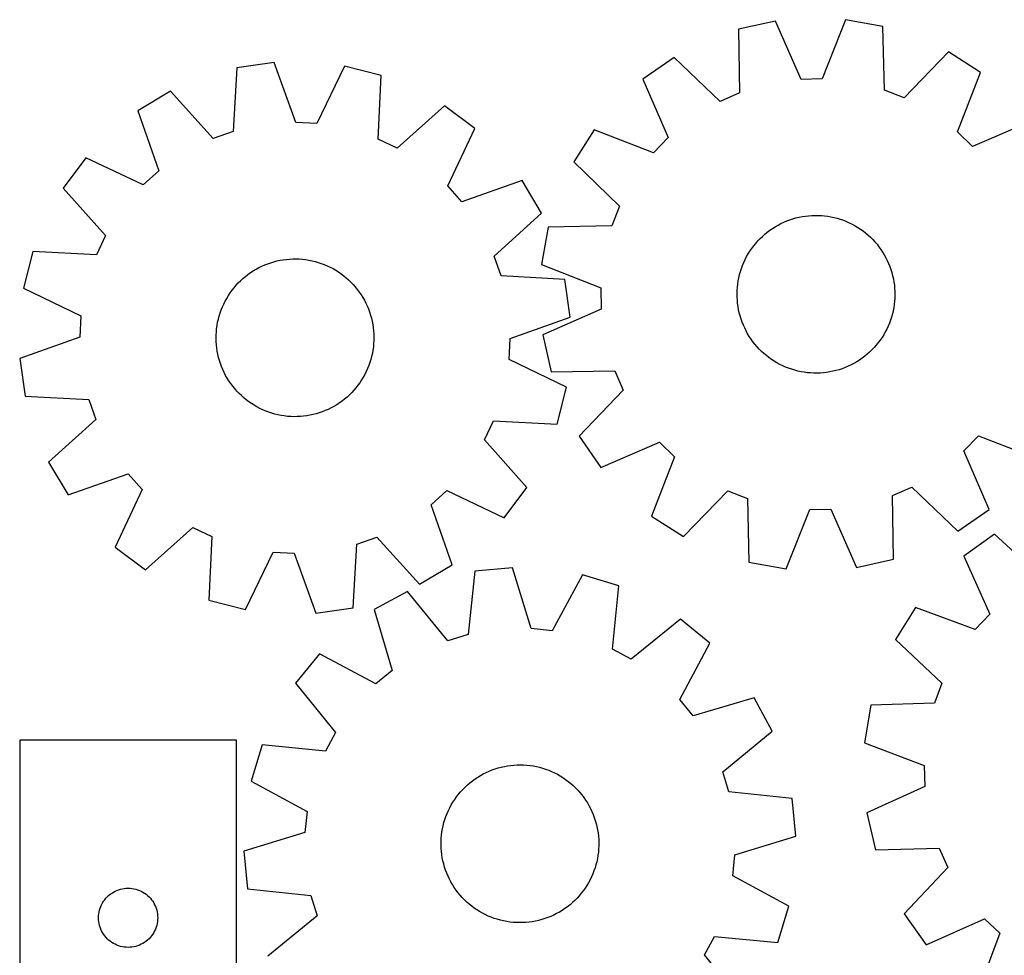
# Model space of a CAD drawing. Header units: millimetres. Extents: x 7 to 1243, y 7 to 1566.
# Tile 15 of 28: x 7 to 306, y 852 to 1137. Entities that reach past the tile are written whole.
import ezdxf

# ---------------------------------------------------------------- set-up
doc = ezdxf.new("R2010")
doc.units = ezdxf.units.MM
doc.layers.add('CUT', color=7, linetype='CONTINUOUS', true_color=0x000000)

msp = doc.modelspace()

# ---------------------------------------------------------------- linework, layer by layer
at = {"layer": 'CUT'}
for p, q in [((236.507735, 1136.09117), (225.240224, 1133.615557)), ((244.339117, 1118.367968), (236.507735, 1136.09117)), ((257.886699, 1136.517233), (250.767669, 1118.496084)), ((269.243898, 1134.492511), (257.886699, 1136.517233)), ((225.240224, 1133.615557), (225.559493, 1114.241851)), ((269.696776, 1115.121467), (269.243898, 1134.492511)), ((289.158532, 1126.704767), (275.685011, 1112.77973)), ((298.876388, 1120.487956), (289.158532, 1126.704767)), ((205.651684, 1125.040551), (196.189237, 1118.441494)), ((219.669314, 1111.663388), (205.651684, 1125.040551)), ((72.598842, 1121.876157), (71.515659, 1102.530121)), ((84.015929, 1123.53012), (72.598842, 1121.876157)), ((90.544581, 1105.28679), (84.015929, 1123.53012)), ((105.369694, 1122.408378), (96.965556, 1104.949487)), ((116.550651, 1119.567311), (105.369694, 1122.408378)), ((115.60092, 1100.214264), (116.550651, 1119.567311)), ((196.189237, 1118.441494), (203.8982, 1100.664702)), ((250.767669, 1118.496084), (244.339117, 1118.367968)), ((291.881815, 1102.418136), (298.876388, 1120.487956)), ((52.441263, 1114.740779), (42.526194, 1108.843587)), ((65.454372, 1100.384547), (52.441263, 1114.740779)), ((275.685011, 1112.77973), (269.696776, 1115.121467)), ((225.559493, 1114.241851), (219.669314, 1111.663388)), ((42.526194, 1108.843587), (48.928871, 1090.555664)), ((135.849686, 1110.359224), (121.404047, 1097.445436)), ((145.092314, 1103.455653), (135.849686, 1110.359224)), ((314.29487, 1105.672018), (296.518079, 1097.963055)), ((96.965556, 1104.949487), (90.544581, 1105.28679)), ((136.808786, 1085.939215), (145.092314, 1103.455653)), ((181.3733, 1103.023011), (175.156488, 1093.305155)), ((199.443119, 1096.028439), (181.3733, 1103.023011)), ((71.515659, 1102.530121), (65.454372, 1100.384547)), ((121.404047, 1097.445436), (115.60092, 1100.214264)), ((203.8982, 1100.664702), (199.443119, 1096.028439)), ((296.518079, 1097.963055), (291.881815, 1102.418136)), ((26.63361, 1094.537386), (19.730039, 1085.294758)), ((44.150048, 1086.253858), (26.63361, 1094.537386)), ((175.156488, 1093.305155), (189.081525, 1079.831634)), ((48.928871, 1090.555664), (44.150048, 1086.253858)), ((19.730039, 1085.294758), (32.643826, 1070.849119)), ((141.110592, 1081.160392), (136.808786, 1085.939215)), ((159.398515, 1087.563069), (141.110592, 1081.160392)), ((165.295707, 1077.648), (159.398515, 1087.563069)), ((189.081525, 1079.831634), (186.739788, 1073.843399)), ((150.939475, 1064.634891), (165.295707, 1077.648)), ((239.952703, 1075.290883), (240.869167, 1075.635543)), ((240.869167, 1075.635543), (241.798926, 1075.942534)), ((241.798926, 1075.942534), (242.740432, 1076.211346)), ((242.740432, 1076.211346), (243.69212, 1076.441532)), ((243.69212, 1076.441532), (244.652405, 1076.632708)), ((244.652405, 1076.632708), (245.619688, 1076.784557)), ((245.619688, 1076.784557), (246.592361, 1076.896825)), ((246.592361, 1076.896825), (247.568802, 1076.969325)), ((247.568802, 1076.969325), (248.547389, 1077.001938)), ((248.547389, 1077.001938), (249.526491, 1076.994608)), ((249.526491, 1076.994608), (250.50448, 1076.947349)), ((250.50448, 1076.947349), (251.479727, 1076.860237)), ((251.479727, 1076.860237), (252.450609, 1076.73342)), ((252.450609, 1076.73342), (253.415511, 1076.567107)), ((253.415511, 1076.567107), (254.372826, 1076.361575)), ((254.372826, 1076.361575), (255.320961, 1076.117167)), ((255.320961, 1076.117167), (256.258338, 1075.834289)), ((256.258338, 1075.834289), (257.183396, 1075.513413)), ((167.368744, 1073.390521), (165.344022, 1062.033322)), ((186.739788, 1073.843399), (167.368744, 1073.390521)), ((234.816683, 1072.468282), (235.622291, 1073.024782)), ((235.622291, 1073.024782), (236.449927, 1073.547958)), ((236.449927, 1073.547958), (237.298214, 1074.036941)), ((237.298214, 1074.036941), (238.16574, 1074.490917)), ((238.16574, 1074.490917), (239.051061, 1074.90913)), ((239.051061, 1074.90913), (239.952703, 1075.290883)), ((257.183396, 1075.513413), (258.094597, 1075.155071)), ((258.094597, 1075.155071), (258.990423, 1074.759861)), ((258.990423, 1074.759861), (259.869383, 1074.328441)), ((259.869383, 1074.328441), (260.730015, 1073.861528)), ((260.730015, 1073.861528), (261.570886, 1073.3599)), ((261.570886, 1073.3599), (262.390597, 1072.824391)), ((262.390597, 1072.824391), (263.187783, 1072.255893)), ((32.643826, 1070.849119), (29.874999, 1065.045991)), ((231.164595, 1069.220216), (231.840757, 1069.928382)), ((231.840757, 1069.928382), (232.545243, 1070.608378)), ((232.545243, 1070.608378), (233.276878, 1071.259074)), ((233.276878, 1071.259074), (234.034445, 1071.879386)), ((234.034445, 1071.879386), (234.816683, 1072.468282)), ((263.187783, 1072.255893), (263.961117, 1071.655352)), ((263.961117, 1071.655352), (264.709312, 1071.023767)), ((264.709312, 1071.023767), (265.431124, 1070.362191)), ((265.431124, 1070.362191), (266.125349, 1069.671723)), ((266.125349, 1069.671723), (266.790834, 1068.953513)), ((228.764929, 1066.130096), (229.317047, 1066.938713)), ((229.317047, 1066.938713), (229.901689, 1067.724136)), ((229.901689, 1067.724136), (230.51788, 1068.485059)), ((230.51788, 1068.485059), (231.164595, 1069.220216)), ((266.790834, 1068.953513), (267.426471, 1068.208757)), ((267.426471, 1068.208757), (268.0312, 1067.438694)), ((268.0312, 1067.438694), (268.604017, 1066.644606)), ((268.604017, 1066.644606), (269.143967, 1065.827814)), ((10.521952, 1065.995723), (7.680884, 1054.814766)), ((29.874999, 1065.045991), (10.521952, 1065.995723)), ((87.715948, 1063.625248), (88.691254, 1063.711694)), ((88.691254, 1063.711694), (89.669275, 1063.758287)), ((89.669275, 1063.758287), (90.648382, 1063.764949)), ((90.648382, 1063.764949), (91.626946, 1063.731669)), ((91.626946, 1063.731669), (92.603338, 1063.658503)), ((92.603338, 1063.658503), (93.575933, 1063.545572)), ((153.085049, 1058.573604), (150.939475, 1064.634891)), ((227.312621, 1063.578727), (227.761881, 1064.448704)), ((227.761881, 1064.448704), (228.246253, 1065.299633)), ((228.246253, 1065.299633), (228.764929, 1066.130096)), ((269.143967, 1065.827814), (269.650152, 1064.989678)), ((269.650152, 1064.989678), (270.12173, 1064.131593)), ((270.12173, 1064.131593), (270.557915, 1063.254988)), ((78.463617, 1060.632845), (79.324567, 1061.099171)), ((79.324567, 1061.099171), (80.203822, 1061.529992)), ((80.203822, 1061.529992), (81.099917, 1061.924591)), ((81.099917, 1061.924591), (82.011362, 1062.282311)), ((82.011362, 1062.282311), (82.936639, 1062.602557)), ((82.936639, 1062.602557), (83.874208, 1062.884796)), ((83.874208, 1062.884796), (84.82251, 1063.128558)), ((84.82251, 1063.128558), (85.779964, 1063.333437)), ((85.779964, 1063.333437), (86.744979, 1063.499092)), ((86.744979, 1063.499092), (87.715948, 1063.625248)), ((93.575933, 1063.545572), (94.543113, 1063.393064)), ((94.543113, 1063.393064), (95.503267, 1063.201234)), ((95.503267, 1063.201234), (96.454798, 1062.970399)), ((96.454798, 1062.970399), (97.396121, 1062.700945)), ((97.396121, 1062.700945), (98.325671, 1062.39332)), ((98.325671, 1062.39332), (99.241899, 1062.048036)), ((99.241899, 1062.048036), (100.143281, 1061.665668)), ((100.143281, 1061.665668), (101.028316, 1061.246851)), ((101.028316, 1061.246851), (101.895533, 1060.792284)), ((101.895533, 1060.792284), (102.743486, 1060.302723)), ((165.344022, 1062.033322), (183.365172, 1054.914293)), ((225.880746, 1059.937715), (226.182686, 1060.869127)), ((226.182686, 1060.869127), (226.522366, 1061.787448)), ((226.522366, 1061.787448), (226.89922, 1062.691149)), ((226.89922, 1062.691149), (227.312621, 1063.578727)), ((270.557915, 1063.254988), (270.957982, 1062.36132)), ((270.957982, 1062.36132), (271.321264, 1061.452078)), ((271.321264, 1061.452078), (271.647157, 1060.528775)), ((73.760125, 1057.136713), (74.482387, 1057.797798)), ((74.482387, 1057.797798), (75.231012, 1058.428872)), ((75.231012, 1058.428872), (76.004756, 1059.028885)), ((76.004756, 1059.028885), (76.802329, 1059.59684)), ((76.802329, 1059.59684), (77.622404, 1060.13179)), ((77.622404, 1060.13179), (78.463617, 1060.632845)), ((102.743486, 1060.302723), (103.570765, 1059.778982)), ((103.570765, 1059.778982), (104.375993, 1059.221934)), ((104.375993, 1059.221934), (105.15783, 1058.632505)), ((105.15783, 1058.632505), (105.914974, 1058.011677)), ((105.914974, 1058.011677), (106.646166, 1057.360482)), ((172.431086, 1057.490421), (153.085049, 1058.573604)), ((225.206071, 1057.080532), (225.392032, 1058.04184)), ((225.392032, 1058.04184), (225.617048, 1058.994763)), ((225.617048, 1058.994763), (225.880746, 1059.937715)), ((271.647157, 1060.528775), (271.935118, 1059.592947)), ((271.935118, 1059.592947), (272.184669, 1058.646153)), ((272.184669, 1058.646153), (272.395394, 1057.689967)), ((272.395394, 1057.689967), (272.566942, 1056.725983)), ((7.680884, 1054.814766), (25.139775, 1046.410628)), ((71.158056, 1054.21499), (71.76331, 1054.98464)), ((71.76331, 1054.98464), (72.399454, 1055.728963)), ((72.399454, 1055.728963), (73.065428, 1056.446719)), ((73.065428, 1056.446719), (73.760125, 1057.136713)), ((106.646166, 1057.360482), (107.350187, 1056.680005)), ((107.350187, 1056.680005), (108.025867, 1055.971379)), ((108.025867, 1055.971379), (108.672081, 1055.235782)), ((108.672081, 1055.235782), (109.287753, 1054.474439)), ((174.085048, 1046.073334), (172.431086, 1057.490421)), ((183.365172, 1054.914293), (183.493287, 1048.485741)), ((224.885289, 1054.16235), (224.952488, 1055.139171)), ((224.952488, 1055.139171), (225.059475, 1056.112438)), ((225.059475, 1056.112438), (225.206071, 1057.080532)), ((272.566942, 1056.725983), (272.699028, 1055.755803)), ((272.699028, 1055.755803), (272.791432, 1054.781043)), ((272.791432, 1054.781043), (272.843999, 1053.803326)), ((69.065272, 1050.909315), (69.537434, 1051.767078)), ((69.537434, 1051.767078), (70.044191, 1052.604869)), ((70.044191, 1052.604869), (70.584698, 1053.421292)), ((70.584698, 1053.421292), (71.158056, 1054.21499)), ((109.287753, 1054.474439), (109.871859, 1053.688617)), ((109.871859, 1053.688617), (110.423425, 1052.879624)), ((110.423425, 1052.879624), (110.941536, 1052.048807)), ((110.941536, 1052.048807), (111.425327, 1051.197549)), ((224.857988, 1053.183601), (224.885289, 1054.16235)), ((224.870632, 1052.204553), (224.857988, 1053.183601)), ((224.9232, 1051.226835), (224.870632, 1052.204553)), ((272.829343, 1051.845528), (272.762143, 1050.868707)), ((272.856643, 1052.824278), (272.829343, 1051.845528)), ((272.843999, 1053.803326), (272.856643, 1052.824278)), ((67.863912, 1048.230618), (68.227814, 1049.139612)), ((68.227814, 1049.139612), (68.628489, 1050.033007)), ((68.628489, 1050.033007), (69.065272, 1050.909315)), ((111.425327, 1051.197549), (111.873994, 1050.327265)), ((111.873994, 1050.327265), (112.28679, 1049.439406)), ((112.28679, 1049.439406), (112.663028, 1048.535448)), ((225.015603, 1050.252075), (224.9232, 1051.226835)), ((225.147689, 1049.281896), (225.015603, 1050.252075)), ((225.319237, 1048.317911), (225.147689, 1049.281896)), ((272.508561, 1048.927347), (272.3226, 1047.966038)), ((272.655157, 1049.89544), (272.508561, 1048.927347)), ((272.762143, 1050.868707), (272.655157, 1049.89544)), ((25.139775, 1046.410628), (24.802473, 1039.989653)), ((66.998593, 1045.425282), (67.24879, 1046.371906)), ((67.24879, 1046.371906), (67.537389, 1047.307537)), ((67.537389, 1047.307537), (67.863912, 1048.230618)), ((112.663028, 1048.535448), (113.002081, 1047.616896)), ((113.002081, 1047.616896), (113.303386, 1046.685279)), ((113.303386, 1046.685279), (113.566441, 1045.742147)), ((113.566441, 1045.742147), (113.790808, 1044.789071)), ((155.841718, 1039.544681), (174.085048, 1046.073334)), ((183.493287, 1048.485741), (165.770085, 1040.654359)), ((225.529962, 1047.361726), (225.319237, 1048.317911)), ((225.779513, 1046.414932), (225.529962, 1047.361726)), ((226.067475, 1045.479104), (225.779513, 1046.414932)), ((271.833885, 1046.070163), (271.531945, 1045.138752)), ((272.097583, 1047.013115), (271.833885, 1046.070163)), ((272.3226, 1047.966038), (272.097583, 1047.013115)), ((66.482265, 1042.535283), (66.615012, 1043.505373)), ((66.615012, 1043.505373), (66.787217, 1044.46924)), ((66.787217, 1044.46924), (66.998593, 1045.425282)), ((113.790808, 1044.789071), (113.976114, 1043.827636)), ((113.976114, 1043.827636), (114.12205, 1042.859443)), ((114.12205, 1042.859443), (114.228373, 1041.886103)), ((226.393368, 1044.555801), (226.067475, 1045.479104)), ((226.75665, 1043.646559), (226.393368, 1044.555801)), ((227.156716, 1042.752891), (226.75665, 1043.646559)), ((227.592901, 1041.876285), (227.156716, 1042.752891)), ((270.815412, 1043.31673), (270.40201, 1042.429152)), ((271.192266, 1044.220431), (270.815412, 1043.31673)), ((271.531945, 1045.138752), (271.192266, 1044.220431)), ((24.802473, 1039.989653), (6.559143, 1033.461)), ((66.322651, 1039.603866), (66.335963, 1040.582905)), ((66.335963, 1040.582905), (66.389197, 1041.560587)), ((66.389197, 1041.560587), (66.482265, 1042.535283)), ((114.228373, 1041.886103), (114.294907, 1040.909236)), ((114.294907, 1040.909236), (114.32154, 1039.930469)), ((114.32154, 1039.930469), (114.308228, 1038.951429)), ((165.770085, 1040.654359), (168.245698, 1029.386847)), ((228.064479, 1041.0182), (227.592901, 1041.876285)), ((228.570664, 1040.180064), (228.064479, 1041.0182)), ((229.110614, 1039.363273), (228.570664, 1040.180064)), ((268.949702, 1039.877782), (268.397584, 1039.069166)), ((269.468379, 1040.708246), (268.949702, 1039.877782)), ((269.95275, 1041.559174), (269.468379, 1040.708246)), ((270.40201, 1042.429152), (269.95275, 1041.559174)), ((66.349284, 1038.625098), (66.322651, 1039.603866)), ((66.415818, 1037.648232), (66.349284, 1038.625098)), ((66.522141, 1036.674892), (66.415818, 1037.648232)), ((114.161926, 1036.999051), (114.029179, 1036.028962)), ((114.254994, 1037.973748), (114.161926, 1036.999051)), ((114.308228, 1038.951429), (114.254994, 1037.973748)), ((155.504415, 1033.123707), (155.841718, 1039.544681)), ((229.683431, 1038.569184), (229.110614, 1039.363273)), ((230.288161, 1037.799121), (229.683431, 1038.569184)), ((230.923797, 1037.054365), (230.288161, 1037.799121)), ((231.589282, 1036.336156), (230.923797, 1037.054365)), ((266.550037, 1036.787663), (265.873874, 1036.079497)), ((267.196752, 1037.522819), (266.550037, 1036.787663)), ((267.812943, 1038.283742), (267.196752, 1037.522819)), ((268.397584, 1039.069166), (267.812943, 1038.283742)), ((66.668077, 1035.706699), (66.522141, 1036.674892)), ((66.853382, 1034.745264), (66.668077, 1035.706699)), ((67.077749, 1033.792188), (66.853382, 1034.745264)), ((67.340804, 1032.849056), (67.077749, 1033.792188)), ((113.645597, 1034.109053), (113.395401, 1033.162429)), ((113.856974, 1035.065094), (113.645597, 1034.109053)), ((114.029179, 1036.028962), (113.856974, 1035.065094)), ((232.283508, 1035.645688), (231.589282, 1036.336156)), ((233.005319, 1034.984111), (232.283508, 1035.645688)), ((233.753515, 1034.352527), (233.005319, 1034.984111)), ((234.526849, 1033.751986), (233.753515, 1034.352527)), ((235.324034, 1033.183488), (234.526849, 1033.751986)), ((263.680186, 1034.128492), (262.897948, 1033.539596)), ((264.437754, 1034.748804), (263.680186, 1034.128492)), ((265.169389, 1035.3995), (264.437754, 1034.748804)), ((265.873874, 1036.079497), (265.169389, 1035.3995)), ((6.559143, 1033.461), (8.213105, 1022.043913)), ((67.642109, 1031.917439), (67.340804, 1032.849056)), ((67.981163, 1030.998887), (67.642109, 1031.917439)), ((68.357401, 1030.094929), (67.981163, 1030.998887)), ((112.780279, 1031.303717), (112.416377, 1030.394723)), ((113.106801, 1032.226798), (112.780279, 1031.303717)), ((113.395401, 1033.162429), (113.106801, 1032.226798)), ((172.963307, 1024.719569), (155.504415, 1033.123707)), ((236.143745, 1032.647979), (235.324034, 1033.183488)), ((236.984616, 1032.146351), (236.143745, 1032.647979)), ((237.845248, 1031.679438), (236.984616, 1032.146351)), ((238.724209, 1031.248017), (237.845248, 1031.679438)), ((239.620035, 1030.852808), (238.724209, 1031.248017)), ((240.531235, 1030.494466), (239.620035, 1030.852808)), ((257.761928, 1030.716995), (256.845465, 1030.372336)), ((258.663571, 1031.098749), (257.761928, 1030.716995)), ((259.548892, 1031.516962), (258.663571, 1031.098749)), ((260.416417, 1031.970937), (259.548892, 1031.516962)), ((261.264704, 1032.459921), (260.416417, 1031.970937)), ((262.09234, 1032.983097), (261.264704, 1032.459921)), ((262.897948, 1033.539596), (262.09234, 1032.983097)), ((68.770197, 1029.207069), (68.357401, 1030.094929)), ((69.218864, 1028.336786), (68.770197, 1029.207069)), ((69.702655, 1027.485527), (69.218864, 1028.336786)), ((111.106757, 1027.767256), (110.6, 1026.929466)), ((111.578919, 1028.62502), (111.106757, 1027.767256)), ((112.015701, 1029.501328), (111.578919, 1028.62502)), ((112.416377, 1030.394723), (112.015701, 1029.501328)), ((168.245698, 1029.386847), (187.619404, 1029.706117)), ((187.619404, 1029.706117), (190.197867, 1023.815937)), ((241.456294, 1030.173589), (240.531235, 1030.494466)), ((242.393671, 1029.890712), (241.456294, 1030.173589)), ((243.341806, 1029.646304), (242.393671, 1029.890712)), ((244.299121, 1029.440772), (243.341806, 1029.646304)), ((245.264022, 1029.274459), (244.299121, 1029.440772)), ((246.234905, 1029.147641), (245.264022, 1029.274459)), ((247.210152, 1029.06053), (246.234905, 1029.147641)), ((248.18814, 1029.01327), (247.210152, 1029.06053)), ((249.167243, 1029.005941), (248.18814, 1029.01327)), ((250.145829, 1029.038553), (249.167243, 1029.005941)), ((251.122271, 1029.111054), (250.145829, 1029.038553)), ((252.094943, 1029.223322), (251.122271, 1029.111054)), ((253.062226, 1029.37517), (252.094943, 1029.223322)), ((254.022511, 1029.566347), (253.062226, 1029.37517)), ((254.974199, 1029.796532), (254.022511, 1029.566347)), ((255.915706, 1030.065345), (254.974199, 1029.796532)), ((256.845465, 1030.372336), (255.915706, 1030.065345)), ((70.220765, 1026.65471), (69.702655, 1027.485527)), ((70.772332, 1025.845718), (70.220765, 1026.65471)), ((71.356438, 1025.059896), (70.772332, 1025.845718)), ((71.97211, 1024.298553), (71.356438, 1025.059896)), ((109.486135, 1025.319345), (108.880881, 1024.549694)), ((110.059493, 1026.113042), (109.486135, 1025.319345)), ((110.6, 1026.929466), (110.059493, 1026.113042)), ((170.122239, 1013.538612), (172.963307, 1024.719569)), ((8.213105, 1022.043913), (27.559142, 1020.960731)), ((72.618324, 1023.562956), (71.97211, 1024.298553)), ((73.294004, 1022.854329), (72.618324, 1023.562956)), ((73.998025, 1022.173852), (73.294004, 1022.854329)), ((74.729217, 1021.522658), (73.998025, 1022.173852)), ((106.161804, 1021.736537), (105.413178, 1021.105463)), ((106.884066, 1022.397621), (106.161804, 1021.736537)), ((107.578763, 1023.087616), (106.884066, 1022.397621)), ((108.244737, 1023.805372), (107.578763, 1023.087616)), ((108.880881, 1024.549694), (108.244737, 1023.805372)), ((190.197867, 1023.815937), (176.820704, 1009.798308)), ((27.559142, 1020.960731), (29.704716, 1014.899444)), ((75.486361, 1020.901829), (74.729217, 1021.522658)), ((76.268197, 1020.3124), (75.486361, 1020.901829)), ((77.073426, 1019.755352), (76.268197, 1020.3124)), ((77.900705, 1019.231611), (77.073426, 1019.755352)), ((78.748658, 1018.74205), (77.900705, 1019.231611)), ((79.615874, 1018.287483), (78.748658, 1018.74205)), ((102.180574, 1018.90149), (101.319623, 1018.435164)), ((103.021786, 1019.402545), (102.180574, 1018.90149)), ((103.841862, 1019.937495), (103.021786, 1019.402545)), ((104.639435, 1020.505449), (103.841862, 1019.937495)), ((105.413178, 1021.105463), (104.639435, 1020.505449)), ((80.50091, 1017.868667), (79.615874, 1018.287483)), ((81.402292, 1017.486299), (80.50091, 1017.868667)), ((82.31852, 1017.141015), (81.402292, 1017.486299)), ((83.24807, 1016.83339), (82.31852, 1017.141015)), ((84.189393, 1016.563936), (83.24807, 1016.83339)), ((85.140924, 1016.333101), (84.189393, 1016.563936)), ((86.101078, 1016.14127), (85.140924, 1016.333101)), ((87.068257, 1015.988762), (86.101078, 1016.14127)), ((88.040853, 1015.875831), (87.068257, 1015.988762)), ((89.017245, 1015.802665), (88.040853, 1015.875831)), ((89.995809, 1015.769385), (89.017245, 1015.802665)), ((90.974916, 1015.776048), (89.995809, 1015.769385)), ((91.952937, 1015.822641), (90.974916, 1015.776048)), ((92.928243, 1015.909087), (91.952937, 1015.822641)), ((93.899212, 1016.035243), (92.928243, 1015.909087)), ((94.864226, 1016.200898), (93.899212, 1016.035243)), ((95.821681, 1016.405777), (94.864226, 1016.200898)), ((96.769983, 1016.649539), (95.821681, 1016.405777)), ((97.707552, 1016.931777), (96.769983, 1016.649539)), ((98.632829, 1017.252023), (97.707552, 1016.931777)), ((99.544274, 1017.609744), (98.632829, 1017.252023)), ((100.440369, 1018.004343), (99.544274, 1017.609744)), ((101.319623, 1018.435164), (100.440369, 1018.004343)), ((29.704716, 1014.899444), (15.348483, 1001.886335)), ((148.000364, 1008.685216), (150.769192, 1014.488343)), ((150.769192, 1014.488343), (170.122239, 1013.538612)), ((176.820704, 1009.798308), (183.419762, 1000.335861)), ((293.816431, 1005.343176), (298.271513, 1009.97944)), ((298.271513, 1009.97944), (316.341332, 1002.984867)), ((160.914152, 994.239577), (148.000364, 1008.685216)), ((183.419762, 1000.335861), (201.196553, 1008.044824)), ((201.196553, 1008.044824), (205.832816, 1003.589742)), ((301.525394, 987.566385), (293.816431, 1005.343176)), ((15.348483, 1001.886335), (21.245676, 991.971266)), ((205.832816, 1003.589742), (198.838244, 985.519923)), ((21.245676, 991.971266), (39.533599, 998.373943)), ((39.533599, 998.373943), (43.835405, 993.595119)), ((43.835405, 993.595119), (35.551877, 976.078682)), ((131.71532, 988.978671), (136.494143, 993.280477)), ((136.494143, 993.280477), (154.010581, 984.996949)), ((154.010581, 984.996949), (160.914152, 994.239577)), ((208.5561, 979.303112), (222.029621, 993.228148)), ((222.029621, 993.228148), (228.017856, 990.886411)), ((272.155138, 991.766027), (278.045318, 994.34449)), ((272.474408, 972.392321), (272.155138, 991.766027)), ((278.045318, 994.34449), (292.062947, 980.967328)), ((138.117997, 970.690747), (131.71532, 988.978671)), ((228.017856, 990.886411), (228.470734, 971.515368)), ((239.827933, 969.490645), (246.946963, 987.511795)), ((246.946963, 987.511795), (253.375514, 987.63991)), ((253.375514, 987.63991), (261.206896, 969.916709)), ((292.062947, 980.967328), (301.525394, 987.566385)), ((198.838244, 985.519923), (208.5561, 979.303112)), ((44.794505, 969.175111), (59.240144, 982.088898)), ((59.240144, 982.088898), (65.043271, 979.320071)), ((303.204552, 980.076598), (293.820051, 973.367157)), ((317.377911, 966.864546), (303.204552, 980.076598)), ((65.043271, 979.320071), (64.09354, 959.967024)), ((108.045349, 957.658177), (109.128532, 977.004214)), ((109.128532, 977.004214), (115.189819, 979.149788)), ((115.189819, 979.149788), (128.202928, 964.793555)), ((35.551877, 976.078682), (44.794505, 969.175111)), ((75.274497, 957.125956), (83.678635, 974.584847)), ((83.678635, 974.584847), (90.099609, 974.247545)), ((90.099609, 974.247545), (96.628262, 956.004215)), ((228.470734, 971.515368), (239.827933, 969.490645)), ((261.206896, 969.916709), (272.474408, 972.392321)), ((293.820051, 973.367157), (301.73671, 955.681883)), ((128.202928, 964.793555), (138.117997, 970.690747)), ((145.026693, 968.738865), (143.011781, 949.467577)), ((156.51026, 969.840298), (145.026693, 968.738865)), ((162.151507, 951.303341), (156.51026, 969.840298)), ((177.785082, 967.690046), (168.548743, 950.656771)), ((188.816015, 964.313067), (177.785082, 967.690046)), ((124.548456, 962.583917), (114.360523, 957.171754)), ((136.854074, 947.616813), (124.548456, 962.583917)), ((186.93406, 945.028341), (188.816015, 964.313067)), ((64.09354, 959.967024), (75.274497, 957.125956)), ((96.628262, 956.004215), (108.045349, 957.658177)), ((114.360523, 957.171754), (119.87379, 938.596332)), ((279.185731, 957.776188), (273.083175, 947.98618)), ((297.336241, 950.993753), (279.185731, 957.776188)), ((207.648521, 954.184972), (192.596904, 941.982871)), ((216.54746, 946.843694), (207.648521, 954.184972)), ((301.73671, 955.681883), (297.336241, 950.993753)), ((168.548743, 950.656771), (162.151507, 951.303341)), ((143.011781, 949.467577), (136.854074, 947.616813)), ((207.428816, 929.747123), (216.54746, 946.843694)), ((273.083175, 947.98618), (287.165076, 934.676691)), ((192.596904, 941.982871), (186.93406, 945.028341)), ((97.796495, 943.648641), (90.455218, 934.749702)), ((114.893066, 934.529997), (97.796495, 943.648641)), ((119.87379, 938.596332), (114.893066, 934.529997)), ((90.455218, 934.749702), (102.657318, 919.698086)), ((287.165076, 934.676691), (284.893641, 928.661438)), ((211.495151, 924.7664), (207.428816, 929.747123)), ((230.070573, 930.279666), (211.495151, 924.7664)), ((235.482735, 920.091734), (230.070573, 930.279666)), ((265.529231, 927.981692), (263.637678, 916.601556)), ((284.893641, 928.661438), (265.529231, 927.981692)), ((220.515632, 907.786116), (235.482735, 920.091734)), ((6.543664, 917.357451), (6.543664, 809.357451)), ((72.543664, 917.357451), (6.543664, 917.357451)), ((72.543664, 809.357451), (72.543664, 917.357451)), ((102.657318, 919.698086), (99.611849, 914.035242)), ((80.327123, 915.917196), (76.950143, 904.886263)), ((99.611849, 914.035242), (80.327123, 915.917196)), ((263.637678, 916.601556), (281.740979, 909.694102)), ((148.480603, 907.553363), (149.373571, 907.954988)), ((149.373571, 907.954988), (150.282178, 908.319857)), ((150.282178, 908.319857), (151.204911, 908.647361)), ((151.204911, 908.647361), (152.140234, 908.936955)), ((152.140234, 908.936955), (153.086592, 909.188158)), ((153.086592, 909.188158), (154.042408, 909.400551)), ((154.042408, 909.400551), (155.006092, 909.573781)), ((155.006092, 909.573781), (155.976039, 909.707559)), ((155.976039, 909.707559), (156.950636, 909.801664)), ((156.950636, 909.801664), (157.928261, 909.855937)), ((157.928261, 909.855937), (158.907285, 909.87029)), ((158.907285, 909.87029), (159.886081, 909.844698)), ((159.886081, 909.844698), (160.863017, 909.779203)), ((160.863017, 909.779203), (161.83647, 909.673915)), ((161.83647, 909.673915), (162.804818, 909.529008)), ((162.804818, 909.529008), (163.766449, 909.344725)), ((163.766449, 909.344725), (164.719763, 909.121372)), ((164.719763, 909.121372), (165.663174, 908.85932)), ((165.663174, 908.85932), (166.595111, 908.559006)), ((166.595111, 908.559006), (167.514023, 908.220929)), ((167.514023, 908.220929), (168.418381, 907.845652)), ((168.418381, 907.845652), (169.306679, 907.433801)), ((281.740979, 909.694102), (281.944385, 903.267492)), ((76.950143, 904.886263), (93.983418, 895.649925)), ((143.532305, 904.413279), (144.301312, 905.019351)), ((144.301312, 905.019351), (145.094399, 905.593553)), ((145.094399, 905.593553), (145.910247, 906.134928)), ((145.910247, 906.134928), (146.747499, 906.642575)), ((146.747499, 906.642575), (147.604759, 907.115649)), ((147.604759, 907.115649), (148.480603, 907.553363)), ((169.306679, 907.433801), (170.177439, 906.98606)), ((170.177439, 906.98606), (171.029211, 906.503174)), ((171.029211, 906.503174), (171.860579, 905.985947)), ((171.860579, 905.985947), (172.670158, 905.435241)), ((172.670158, 905.435241), (173.4566, 904.851971)), ((173.4566, 904.851971), (174.218597, 904.237109)), ((222.366395, 901.628408), (220.515632, 907.786116)), ((140.722041, 901.691212), (141.382357, 902.414177)), ((141.382357, 902.414177), (142.071612, 903.109607)), ((142.071612, 903.109607), (142.788659, 903.776344)), ((142.788659, 903.776344), (143.532305, 904.413279)), ((174.218597, 904.237109), (174.954881, 903.591678)), ((174.954881, 903.591678), (175.664226, 902.916752)), ((175.664226, 902.916752), (176.345451, 902.213454)), ((176.345451, 902.213454), (176.997422, 901.482956)), ((281.944385, 903.267492), (264.314131, 895.229049)), ((138.391389, 898.548715), (138.925466, 899.369358)), ((138.925466, 899.369358), (139.492572, 900.167535)), ((139.492572, 900.167535), (140.091763, 900.941916)), ((140.091763, 900.941916), (140.722041, 901.691212)), ((176.997422, 901.482956), (177.619056, 900.726472)), ((177.619056, 900.726472), (178.209316, 899.945263)), ((178.209316, 899.945263), (178.76722, 899.140627)), ((178.76722, 899.140627), (179.29184, 898.313906)), ((241.637683, 899.613496), (222.366395, 901.628408)), ((242.739116, 888.129929), (241.637683, 899.613496)), ((136.602286, 895.069297), (136.995932, 895.965812)), ((136.995932, 895.965812), (137.425818, 896.845524)), ((137.425818, 896.845524), (137.891229, 897.706969)), ((137.891229, 897.706969), (138.391389, 898.548715)), ((179.29184, 898.313906), (179.782303, 897.466473)), ((179.782303, 897.466473), (180.237791, 896.599741)), ((180.237791, 896.599741), (180.657549, 895.715151)), ((93.983418, 895.649925), (93.336848, 889.252688)), ((135.645032, 892.293987), (135.926274, 893.231856)), ((135.926274, 893.231856), (136.245536, 894.157473)), ((136.245536, 894.157473), (136.602286, 895.069297)), ((180.657549, 895.715151), (181.040875, 894.814176)), ((181.040875, 894.814176), (181.387133, 893.898316)), ((181.387133, 893.898316), (181.695747, 892.969094)), ((181.695747, 892.969094), (181.966201, 892.028058)), ((264.314131, 895.229049), (266.921553, 883.991309)), ((135.033789, 889.422564), (135.198418, 890.387755)), ((135.198418, 890.387755), (135.402279, 891.345427)), ((135.402279, 891.345427), (135.645032, 892.293987)), ((181.966201, 892.028058), (182.198048, 891.076773)), ((182.198048, 891.076773), (182.390899, 890.116823)), ((182.390899, 890.116823), (182.544435, 889.149806)), ((93.336848, 889.252688), (74.799892, 883.611442)), ((134.777704, 886.497995), (134.823257, 887.476065)), ((134.823257, 887.476065), (134.908666, 888.451462)), ((134.908666, 888.451462), (135.033789, 889.422564)), ((182.544435, 889.149806), (182.658401, 888.177332)), ((182.658401, 888.177332), (182.732605, 887.201018)), ((182.732605, 887.201018), (182.766925, 886.22249)), ((224.20216, 882.488683), (242.739116, 888.129929)), ((134.772083, 885.518881), (134.777704, 886.497995)), ((134.806403, 884.540353), (134.772083, 885.518881)), ((134.880607, 883.564039), (134.806403, 884.540353)), ((182.715751, 884.265306), (182.630342, 883.289909)), ((182.761304, 885.243376), (182.715751, 884.265306)), ((182.766925, 886.22249), (182.761304, 885.243376)), ((266.921553, 883.991309), (286.290191, 884.537487)), ((286.290191, 884.537487), (288.937471, 878.677913)), ((74.799892, 883.611442), (75.901325, 872.127875)), ((134.994573, 882.591565), (134.880607, 883.564039)), ((135.148109, 881.624548), (134.994573, 882.591565)), ((135.34096, 880.664598), (135.148109, 881.624548)), ((182.34059, 881.353616), (182.136729, 880.395944)), ((182.505219, 882.318807), (182.34059, 881.353616)), ((182.630342, 883.289909), (182.505219, 882.318807)), ((223.55559, 876.091446), (224.20216, 882.488683)), ((135.572807, 879.713313), (135.34096, 880.664598)), ((135.843261, 878.772277), (135.572807, 879.713313)), ((136.151875, 877.843055), (135.843261, 878.772277)), ((181.612734, 878.509515), (181.293472, 877.583898)), ((181.893976, 879.447384), (181.612734, 878.509515)), ((182.136729, 880.395944), (181.893976, 879.447384)), ((288.937471, 878.677913), (275.725418, 864.504555)), ((136.498133, 876.927195), (136.151875, 877.843055)), ((136.881459, 876.02622), (136.498133, 876.927195)), ((137.301216, 875.14163), (136.881459, 876.02622)), ((137.756705, 874.274898), (137.301216, 875.14163)), ((180.11319, 874.895847), (179.647779, 874.034402)), ((180.543076, 875.775559), (180.11319, 874.895847)), ((180.936722, 876.672073), (180.543076, 875.775559)), ((181.293472, 877.583898), (180.936722, 876.672073)), ((240.588865, 866.855108), (223.55559, 876.091446)), ((36.650709, 871.879822), (37.214293, 872.050784)), ((37.214293, 872.050784), (37.787851, 872.184519)), ((37.787851, 872.184519), (38.368929, 872.280455)), ((38.368929, 872.280455), (38.955036, 872.338181)), ((38.955036, 872.338181), (39.543664, 872.357451)), ((39.543664, 872.357451), (40.132292, 872.338181)), ((40.132292, 872.338181), (40.7184, 872.280455)), ((40.7184, 872.280455), (41.299477, 872.184519)), ((41.299477, 872.184519), (41.873036, 872.050784)), ((41.873036, 872.050784), (42.43662, 871.879822)), ((75.901325, 872.127875), (95.172613, 870.112963)), ((138.247168, 873.427465), (137.756705, 874.274898)), ((138.771788, 872.600743), (138.247168, 873.427465)), ((139.329692, 871.796108), (138.771788, 872.600743)), ((178.613542, 872.372013), (178.046436, 871.573836)), ((179.147619, 873.192656), (178.613542, 872.372013)), ((179.647779, 874.034402), (179.147619, 873.192656)), ((32.403484, 868.836304), (32.777106, 869.291563)), ((32.777106, 869.291563), (33.179703, 869.721412)), ((33.179703, 869.721412), (33.609552, 870.124009)), ((33.609552, 870.124009), (34.064811, 870.497631)), ((34.064811, 870.497631), (34.543532, 870.840678)), ((34.543532, 870.840678), (35.043664, 871.15168)), ((35.043664, 871.15168), (35.563066, 871.429306)), ((35.563066, 871.429306), (36.099513, 871.672367)), ((36.099513, 871.672367), (36.650709, 871.879822)), ((42.43662, 871.879822), (42.987815, 871.672367)), ((42.987815, 871.672367), (43.524263, 871.429306)), ((43.524263, 871.429306), (44.043664, 871.15168)), ((44.043664, 871.15168), (44.543796, 870.840678)), ((44.543796, 870.840678), (45.022517, 870.497631)), ((45.022517, 870.497631), (45.477777, 870.124009)), ((45.477777, 870.124009), (45.907625, 869.721412)), ((45.907625, 869.721412), (46.310223, 869.291563)), ((46.310223, 869.291563), (46.683844, 868.836304)), ((95.172613, 870.112963), (97.023376, 863.955255)), ((139.919952, 871.014899), (139.329692, 871.796108)), ((140.541585, 870.258415), (139.919952, 871.014899)), ((141.193557, 869.527917), (140.541585, 870.258415)), ((141.874782, 868.824619), (141.193557, 869.527917)), ((176.156651, 869.327194), (175.467396, 868.631764)), ((176.816967, 870.050159), (176.156651, 869.327194)), ((177.447245, 870.799455), (176.816967, 870.050159)), ((178.046436, 871.573836), (177.447245, 870.799455)), ((30.850332, 865.686823), (31.021293, 866.250406)), ((31.021293, 866.250406), (31.228749, 866.801602)), ((31.228749, 866.801602), (31.47181, 867.338049)), ((31.47181, 867.338049), (31.749436, 867.857451)), ((31.749436, 867.857451), (32.060438, 868.357583)), ((32.060438, 868.357583), (32.403484, 868.836304)), ((46.683844, 868.836304), (47.026891, 868.357583)), ((47.026891, 868.357583), (47.337893, 867.857451)), ((47.337893, 867.857451), (47.615519, 867.338049)), ((47.615519, 867.338049), (47.85858, 866.801602)), ((47.85858, 866.801602), (48.066035, 866.250406)), ((48.066035, 866.250406), (48.236997, 865.686823)), ((142.584127, 868.149693), (141.874782, 868.824619)), ((143.320411, 867.504262), (142.584127, 868.149693)), ((144.082408, 866.8894), (143.320411, 867.504262)), ((144.86885, 866.30613), (144.082408, 866.8894)), ((145.678429, 865.755424), (144.86885, 866.30613)), ((172.444609, 866.147818), (171.628761, 865.606443)), ((173.237696, 866.72202), (172.444609, 866.147818)), ((174.006703, 867.328092), (173.237696, 866.72202)), ((174.750349, 867.965027), (174.006703, 867.328092)), ((175.467396, 868.631764), (174.750349, 867.965027)), ((237.211885, 855.824175), (240.588865, 866.855108)), ((30.543664, 863.357451), (30.562934, 863.946079)), ((30.562934, 862.768823), (30.543664, 863.357451)), ((30.562934, 863.946079), (30.620661, 864.532187)), ((30.620661, 864.532187), (30.716597, 865.113264)), ((30.716597, 865.113264), (30.850332, 865.686823)), ((48.236997, 865.686823), (48.370732, 865.113264)), ((48.370732, 865.113264), (48.466668, 864.532187)), ((48.466668, 864.532187), (48.524395, 863.946079)), ((48.524395, 863.946079), (48.543664, 863.357451)), ((48.543664, 863.357451), (48.524395, 862.768823)), ((97.023376, 863.955255), (82.056273, 851.649637)), ((146.509797, 865.238197), (145.678429, 865.755424)), ((147.361569, 864.755311), (146.509797, 865.238197)), ((148.232329, 864.30757), (147.361569, 864.755311)), ((149.120627, 863.895718), (148.232329, 864.30757)), ((150.024985, 863.520442), (149.120627, 863.895718)), ((150.943897, 863.182365), (150.024985, 863.520442)), ((151.875834, 862.882051), (150.943897, 863.182365)), ((166.334097, 863.09401), (165.398774, 862.804416)), ((167.25683, 863.421514), (166.334097, 863.09401)), ((168.165437, 863.786382), (167.25683, 863.421514)), ((169.058405, 864.188008), (168.165437, 863.786382)), ((169.934249, 864.625722), (169.058405, 864.188008)), ((170.791509, 865.098796), (169.934249, 864.625722)), ((171.628761, 865.606443), (170.791509, 865.098796)), ((275.725418, 864.504555), (282.43486, 855.120054)), ((282.43486, 855.120054), (300.120134, 863.036713)), ((300.120134, 863.036713), (304.808263, 858.636243)), ((30.620661, 862.182715), (30.562934, 862.768823)), ((30.716597, 861.601638), (30.620661, 862.182715)), ((30.850332, 861.02808), (30.716597, 861.601638)), ((31.021293, 860.464496), (30.850332, 861.02808)), ((31.228749, 859.9133), (31.021293, 860.464496)), ((31.47181, 859.376853), (31.228749, 859.9133)), ((47.85858, 859.9133), (47.615519, 859.376853)), ((48.066035, 860.464496), (47.85858, 859.9133)), ((48.236997, 861.02808), (48.066035, 860.464496)), ((48.370732, 861.601638), (48.236997, 861.02808)), ((48.466668, 862.182715), (48.370732, 861.601638)), ((48.524395, 862.768823), (48.466668, 862.182715)), ((152.819245, 862.619999), (151.875834, 862.882051)), ((153.772559, 862.396646), (152.819245, 862.619999)), ((154.73419, 862.212362), (153.772559, 862.396646)), ((155.702538, 862.067456), (154.73419, 862.212362)), ((156.67599, 861.962168), (155.702538, 862.067456)), ((157.652927, 861.896673), (156.67599, 861.962168)), ((158.631723, 861.871081), (157.652927, 861.896673)), ((159.610747, 861.885434), (158.631723, 861.871081)), ((160.588372, 861.939707), (159.610747, 861.885434)), ((161.562969, 862.033812), (160.588372, 861.939707)), ((162.532916, 862.16759), (161.562969, 862.033812)), ((163.4966, 862.34082), (162.532916, 862.16759)), ((164.452416, 862.553213), (163.4966, 862.34082)), ((165.398774, 862.804416), (164.452416, 862.553213)), ((31.749436, 858.857451), (31.47181, 859.376853)), ((32.060438, 858.357319), (31.749436, 858.857451)), ((32.403484, 857.878598), (32.060438, 858.357319)), ((32.777106, 857.423339), (32.403484, 857.878598)), ((33.179703, 856.99349), (32.777106, 857.423339)), ((33.609552, 856.590893), (33.179703, 856.99349)), ((45.907625, 856.99349), (45.477777, 856.590893)), ((46.310223, 857.423339), (45.907625, 856.99349)), ((46.683844, 857.878598), (46.310223, 857.423339)), ((47.026891, 858.357319), (46.683844, 857.878598)), ((47.337893, 858.857451), (47.026891, 858.357319)), ((47.615519, 859.376853), (47.337893, 858.857451)), ((214.88169, 852.043285), (217.927159, 857.706129)), ((217.927159, 857.706129), (237.211885, 855.824175)), ((304.808263, 858.636243), (298.025828, 840.485734)), ((34.064811, 856.217271), (33.609552, 856.590893)), ((34.543532, 855.874225), (34.064811, 856.217271)), ((35.043664, 855.563222), (34.543532, 855.874225)), ((35.563066, 855.285596), (35.043664, 855.563222)), ((36.099513, 855.042535), (35.563066, 855.285596)), ((36.650709, 854.83508), (36.099513, 855.042535)), ((37.214293, 854.664119), (36.650709, 854.83508)), ((37.787851, 854.530384), (37.214293, 854.664119)), ((38.368929, 854.434447), (37.787851, 854.530384)), ((38.955036, 854.376721), (38.368929, 854.434447)), ((39.543664, 854.357451), (38.955036, 854.376721)), ((40.132292, 854.376721), (39.543664, 854.357451)), ((40.7184, 854.434447), (40.132292, 854.376721)), ((41.299477, 854.530384), (40.7184, 854.434447)), ((41.873036, 854.664119), (41.299477, 854.530384)), ((42.43662, 854.83508), (41.873036, 854.664119)), ((42.987815, 855.042535), (42.43662, 854.83508)), ((43.524263, 855.285596), (42.987815, 855.042535)), ((44.043664, 855.563222), (43.524263, 855.285596)), ((44.543796, 855.874225), (44.043664, 855.563222)), ((45.022517, 856.217271), (44.543796, 855.874225)), ((45.477777, 856.590893), (45.022517, 856.217271)), ((227.08379, 836.991668), (214.88169, 852.043285))]:
    msp.add_line(p, q, dxfattribs=at)

doc.saveas('drawing.dxf')
